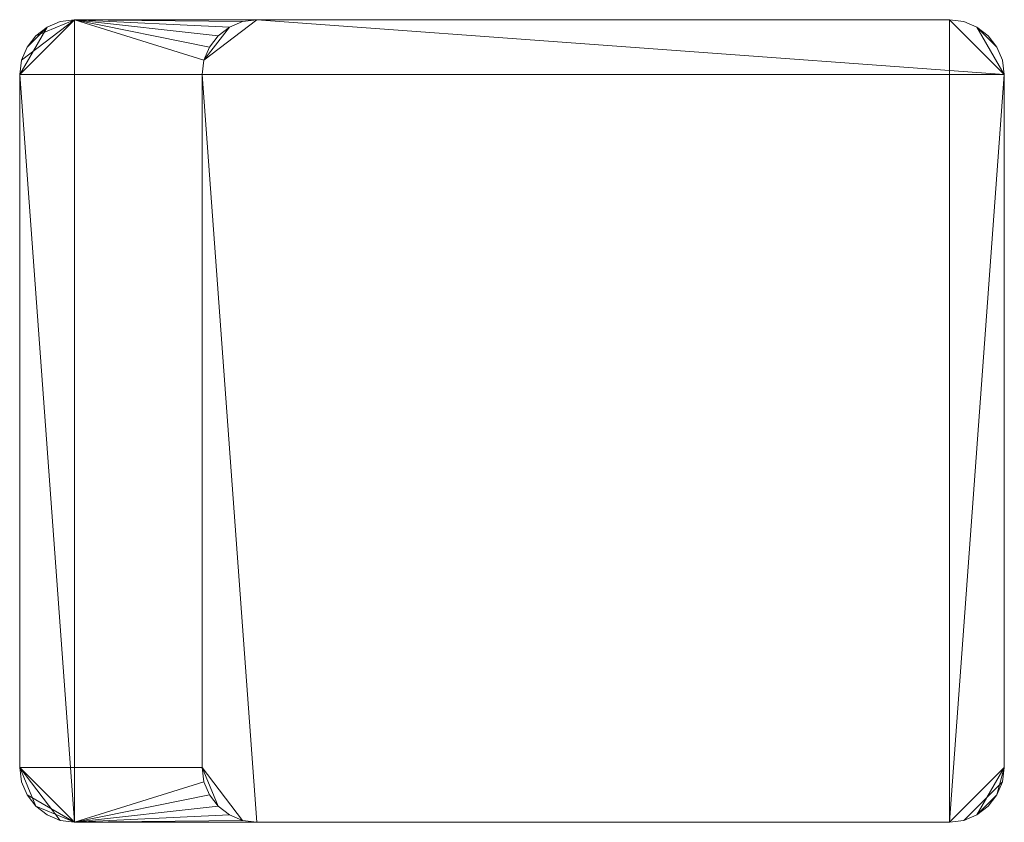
# Model space of a CAD drawing. Header units: millimetres. Extents: x -15489 to 15034, y -13406 to 13375.
# Tile 4 of 10: x -620 to -566, y -2812 to -2768. Entities that reach past the tile are written whole.
import ezdxf

# ---------------------------------------------------------------- set-up
doc = ezdxf.new("R2010")
doc.units = ezdxf.units.MM
doc.layers.add('P-SANR-FIXT', color=6, linetype='Continuous', lineweight=9)

# ---------------------------------------------------------------- blocks, each defined once
blk = doc.blocks.new('FFAS1303-101GL0BT0_REVIT - Acacia E 8 inch basin mixer-363493-_3D_')
at = {"layer": 'P-SANR-FIXT'}
mesh = blk.add_polyface(dxfattribs=at)
corners = [(-81, 22, 36), (-129, 22, 36), (-129.776, 21.898, 36), (-130.5, 21.598, 36), (-131.121, 21.121, 36), (-131.598, 20.5, 36), (-131.898, 19.776, 36), (-132, 19, 36), (-132, -19, 36), (-131.898, -19.776, 36), (-131.598, -20.5, 36), (-131.121, -21.121, 36), (-130.5, -21.598, 36), (-129.776, -21.898, 36), (-129, -22, 36), (-81, -22, 36), (-80.224, -21.898, 36), (-79.5, -21.598, 36), (-78.879, -21.121, 36), (-78.402, -20.5, 36), (-78.102, -19.776, 36), (-78, -19, 36), (-78, 19, 36), (-78.102, 19.776, 36), (-78.402, 20.5, 36), (-78.879, 21.121, 36), (-79.5, 21.598, 36), (-80.224, 21.898, 36)]
mesh.append_faces([[corners[k] for k in face] for face in [(26, 24, 25)]], dxfattribs={"vtx0": -1})
mesh.append_faces([[corners[k] for k in face] for face in [(0, 22, 26, 27)]], dxfattribs={"vtx0": -1, "vtx1": -1})
mesh.append_faces([[corners[k] for k in face] for face in [(14, 1, 7)]], dxfattribs={"vtx0": -1, "vtx1": -1, "vtx2": -1})
mesh.append_faces([[corners[k] for k in face] for face in [(1, 14, 15, 0), (8, 13, 14, 7)]], dxfattribs={"vtx0": -1, "vtx2": -1})
mesh.append_faces([[corners[k] for k in face] for face in [(15, 21, 22, 0)]], dxfattribs={"vtx0": -1, "vtx2": -1, "vtx3": -1})
mesh.append_faces([[corners[k] for k in face] for face in [(26, 22, 23, 24), (3, 5, 6, 7)]], dxfattribs={"vtx0": -1, "vtx3": -1})
mesh.append_faces([[corners[k] for k in face] for face in [(18, 19, 17), (4, 5, 3)]], dxfattribs={"vtx1": -1})
mesh.append_faces([[corners[k] for k in face] for face in [(15, 16, 20, 21), (16, 17, 19, 20)]], dxfattribs={"vtx1": -1, "vtx3": -1})
mesh.append_faces([[corners[k] for k in face] for face in [(9, 10, 11, 8)]], dxfattribs={"vtx2": -1})
mesh.append_faces([[corners[k] for k in face] for face in [(11, 12, 13, 8), (1, 2, 3, 7)]], dxfattribs={"vtx2": -1, "vtx3": -1})
mesh = blk.add_polyface(dxfattribs=at)
corners = [(-129, -22, 31), (-129.776, -21.898, 31), (-130.5, -21.598, 31), (-131.121, -21.121, 31), (-131.598, -20.5, 31), (-131.898, -19.776, 31), (-132, -19, 31), (-132, 19, 31), (-131.898, 19.776, 31), (-131.598, 20.5, 31), (-131.121, 21.121, 31), (-130.5, 21.598, 31), (-129.776, 21.898, 31), (-129, 22, 31), (-119, 22, 31), (-119.776, 21.898, 31), (-120.5, 21.598, 31), (-121.121, 21.121, 31), (-121.598, 20.5, 31), (-121.898, 19.776, 31), (-122, 19, 31), (-122, -19, 31), (-121.898, -19.776, 31), (-121.598, -20.5, 31), (-121.121, -21.121, 31), (-120.5, -21.598, 31), (-119.776, -21.898, 31), (-119, -22, 31)]
mesh.append_faces([[corners[k] for k in face] for face in [(26, 0, 25)]], dxfattribs={"vtx0": -1, "vtx1": -1})
mesh.append_faces([[corners[k] for k in face] for face in [(13, 7, 8), (0, 3, 4)]], dxfattribs={"vtx0": -1, "vtx2": -1})
mesh.append_faces([[corners[k] for k in face] for face in [(13, 19, 20, 7)]], dxfattribs={"vtx0": -1, "vtx2": -1, "vtx3": -1})
mesh.append_faces([[corners[k] for k in face] for face in [(0, 4, 5, 6)]], dxfattribs={"vtx0": -1, "vtx3": -1})
mesh.append_faces([[corners[k] for k in face] for face in [(14, 15, 13)]], dxfattribs={"vtx1": -1})
mesh.append_faces([[corners[k] for k in face] for face in [(15, 16, 13), (17, 18, 13), (18, 19, 13), (16, 17, 13), (9, 10, 13, 8), (22, 23, 0), (24, 25, 0), (23, 24, 0)]], dxfattribs={"vtx1": -1, "vtx2": -1})
mesh.append_faces([[corners[k] for k in face] for face in [(21, 22, 0, 6)]], dxfattribs={"vtx1": -1, "vtx2": -1, "vtx3": -1})
mesh.append_faces([[corners[k] for k in face] for face in [(6, 7, 20, 21)]], dxfattribs={"vtx1": -1, "vtx3": -1})
mesh.append_faces([[corners[k] for k in face] for face in [(11, 12, 13, 10), (26, 27, 0)]], dxfattribs={"vtx2": -1})
mesh.append_faces([[corners[k] for k in face] for face in [(0, 1, 2, 3)]], dxfattribs={"vtx3": -1})
mesh = blk.add_polyface(dxfattribs=at)
corners = [(-132, 19, 36), (-131.898, 19.776, 36), (-131.598, 20.5, 36), (-131.121, 21.121, 36), (-130.5, 21.598, 36), (-129.776, 21.898, 36), (-129, 22, 36), (-129, 22, 31), (-129.776, 21.898, 31), (-130.5, 21.598, 31), (-131.121, 21.121, 31), (-131.598, 20.5, 31), (-131.898, 19.776, 31), (-132, 19, 31)]
mesh.append_faces([[corners[k] for k in face] for face in [(7, 8, 5, 6), (0, 1, 12, 13)]], dxfattribs={"vtx1": -1})
mesh.append_faces([[corners[k] for k in face] for face in [(8, 9, 4, 5), (3, 4, 9, 10), (10, 11, 2, 3), (11, 12, 1, 2)]], dxfattribs={"vtx1": -1, "vtx3": -1})
mesh = blk.add_polyface(dxfattribs=at)
corners = [(-129, 22, 31), (-129, 22, 36), (-81, 22, 36), (-81, 22, 31), (-81, 22), (-119, 22), (-119, 22, 31)]
mesh.append_faces([[corners[k] for k in face] for face in [(6, 3, 4, 5)]], dxfattribs={"vtx0": -1})
mesh.append_faces([[corners[k] for k in face] for face in [(3, 6, 2)]], dxfattribs={"vtx0": -1, "vtx1": -1})
mesh.append_faces([[corners[k] for k in face] for face in [(6, 0, 1, 2)]], dxfattribs={"vtx3": -1})
mesh = blk.add_polyface(dxfattribs=at)
corners = [(-81, 22), (-80.224, 21.898), (-79.5, 21.598), (-78.879, 21.121), (-78.402, 20.5), (-78.102, 19.776), (-78, 19), (-78, -19), (-78.102, -19.776), (-78.402, -20.5), (-78.879, -21.121), (-79.5, -21.598), (-80.224, -21.898), (-81, -22), (-119, -22), (-119.776, -21.898), (-120.5, -21.598), (-121.121, -21.121), (-121.598, -20.5), (-121.898, -19.776), (-122, -19), (-122, 19), (-121.898, 19.776), (-121.598, 20.5), (-121.121, 21.121), (-120.5, 21.598), (-119.776, 21.898), (-119, 22)]
mesh.append_faces([[corners[k] for k in face] for face in [(25, 22, 23, 24), (4, 2, 3)]], dxfattribs={"vtx0": -1})
mesh.append_faces([[corners[k] for k in face] for face in [(6, 2, 4, 5)]], dxfattribs={"vtx0": -1, "vtx1": -1})
mesh.append_faces([[corners[k] for k in face] for face in [(13, 6, 7), (6, 27, 0)]], dxfattribs={"vtx0": -1, "vtx2": -1})
mesh.append_faces([[corners[k] for k in face] for face in [(21, 22, 27, 6), (13, 14, 21, 6)]], dxfattribs={"vtx1": -1, "vtx2": -1, "vtx3": -1})
mesh.append_faces([[corners[k] for k in face] for face in [(14, 15, 20, 21)]], dxfattribs={"vtx1": -1, "vtx3": -1})
mesh.append_faces([[corners[k] for k in face] for face in [(7, 8, 9)]], dxfattribs={"vtx2": -1})
mesh.append_faces([[corners[k] for k in face] for face in [(25, 26, 27, 22), (15, 16, 17, 20), (0, 1, 2, 6), (11, 12, 13, 7), (9, 10, 11, 7)]], dxfattribs={"vtx2": -1, "vtx3": -1})
mesh.append_faces([[corners[k] for k in face] for face in [(17, 18, 19, 20)]], dxfattribs={"vtx3": -1})
mesh = blk.add_polyface(dxfattribs=at)
corners = [(-119, 22), (-119.776, 21.898), (-120.5, 21.598), (-121.121, 21.121), (-121.598, 20.5), (-121.898, 19.776), (-122, 19), (-122, 19, 31), (-121.898, 19.776, 31), (-121.598, 20.5, 31), (-121.121, 21.121, 31), (-120.5, 21.598, 31), (-119.776, 21.898, 31), (-119, 22, 31)]
mesh.append_faces([[corners[k] for k in face] for face in [(0, 1, 12, 13), (7, 8, 5, 6)]], dxfattribs={"vtx1": -1})
mesh.append_faces([[corners[k] for k in face] for face in [(1, 2, 11, 12), (10, 11, 2, 3), (3, 4, 9, 10), (4, 5, 8, 9)]], dxfattribs={"vtx1": -1, "vtx3": -1})
mesh = blk.add_polyface(dxfattribs=at)
corners = [(-81, 22, 36), (-80.224, 21.898, 36), (-79.5, 21.598, 36), (-78.879, 21.121, 36), (-78.402, 20.5, 36), (-78.102, 19.776, 36), (-78, 19, 36), (-78, 19, 31), (-78.102, 19.776, 31), (-78.402, 20.5, 31), (-78.879, 21.121, 31), (-79.5, 21.598, 31), (-80.224, 21.898, 31), (-81, 22, 31)]
mesh.append_faces([[corners[k] for k in face] for face in [(7, 8, 5, 6), (0, 1, 12, 13)]], dxfattribs={"vtx1": -1})
mesh.append_faces([[corners[k] for k in face] for face in [(8, 9, 4, 5), (3, 4, 9, 10), (10, 11, 2, 3), (11, 12, 1, 2)]], dxfattribs={"vtx1": -1, "vtx3": -1})
mesh = blk.add_polyface(dxfattribs=at)
corners = [(-78, 19), (-78.102, 19.776), (-78.402, 20.5), (-78.879, 21.121), (-79.5, 21.598), (-80.224, 21.898), (-81, 22), (-81, 22, 31), (-80.224, 21.898, 31), (-79.5, 21.598, 31), (-78.879, 21.121, 31), (-78.402, 20.5, 31), (-78.102, 19.776, 31), (-78, 19, 31)]
mesh.append_faces([[corners[k] for k in face] for face in [(0, 1, 12, 13), (7, 8, 5, 6)]], dxfattribs={"vtx1": -1})
mesh.append_faces([[corners[k] for k in face] for face in [(1, 2, 11, 12), (10, 11, 2, 3), (3, 4, 9, 10), (4, 5, 8, 9)]], dxfattribs={"vtx1": -1, "vtx3": -1})
mesh = blk.add_polyface(dxfattribs=at)
corners = [(-132, 19, 36), (-132, 19, 31), (-132, -19, 31), (-132, -19, 36)]
mesh.append_faces([[corners[k] for k in face] for face in [(0, 1, 2, 3)]])
mesh = blk.add_polyface(dxfattribs=at)
corners = [(-122, -19), (-122, -19, 31), (-122, 19, 31), (-122, 19)]
mesh.append_faces([[corners[k] for k in face] for face in [(0, 1, 2, 3)]])
mesh = blk.add_polyface(dxfattribs=at)
corners = [(-78, 19, 36), (-78, -19, 36), (-78, -19, 31), (-78, -19), (-78, 19), (-78, 19, 31)]
mesh.append_faces([[corners[k] for k in face] for face in [(5, 0, 1, 2), (2, 3, 4, 5)]], dxfattribs={"vtx3": -1})
mesh = blk.add_polyface(dxfattribs=at)
corners = [(-129, -22, 36), (-129.776, -21.898, 36), (-130.5, -21.598, 36), (-131.121, -21.121, 36), (-131.598, -20.5, 36), (-131.898, -19.776, 36), (-132, -19, 36), (-132, -19, 31), (-131.898, -19.776, 31), (-131.598, -20.5, 31), (-131.121, -21.121, 31), (-130.5, -21.598, 31), (-129.776, -21.898, 31), (-129, -22, 31)]
mesh.append_faces([[corners[k] for k in face] for face in [(7, 8, 5, 6), (0, 1, 12, 13)]], dxfattribs={"vtx1": -1})
mesh.append_faces([[corners[k] for k in face] for face in [(8, 9, 4, 5), (3, 4, 9, 10), (10, 11, 2, 3), (11, 12, 1, 2)]], dxfattribs={"vtx1": -1, "vtx3": -1})
mesh = blk.add_polyface(dxfattribs=at)
corners = [(-122, -19), (-121.898, -19.776), (-121.598, -20.5), (-121.121, -21.121), (-120.5, -21.598), (-119.776, -21.898), (-119, -22), (-119, -22, 31), (-119.776, -21.898, 31), (-120.5, -21.598, 31), (-121.121, -21.121, 31), (-121.598, -20.5, 31), (-121.898, -19.776, 31), (-122, -19, 31)]
mesh.append_faces([[corners[k] for k in face] for face in [(0, 1, 12, 13), (7, 8, 5, 6)]], dxfattribs={"vtx1": -1})
mesh.append_faces([[corners[k] for k in face] for face in [(1, 2, 11, 12), (10, 11, 2, 3), (3, 4, 9, 10), (4, 5, 8, 9)]], dxfattribs={"vtx1": -1, "vtx3": -1})
mesh = blk.add_polyface(dxfattribs=at)
corners = [(-78, -19, 36), (-78.102, -19.776, 36), (-78.402, -20.5, 36), (-78.879, -21.121, 36), (-79.5, -21.598, 36), (-80.224, -21.898, 36), (-81, -22, 36), (-81, -22, 31), (-80.224, -21.898, 31), (-79.5, -21.598, 31), (-78.879, -21.121, 31), (-78.402, -20.5, 31), (-78.102, -19.776, 31), (-78, -19, 31)]
mesh.append_faces([[corners[k] for k in face] for face in [(7, 8, 5, 6), (0, 1, 12, 13)]], dxfattribs={"vtx1": -1})
mesh.append_faces([[corners[k] for k in face] for face in [(8, 9, 4, 5), (3, 4, 9, 10), (10, 11, 2, 3), (11, 12, 1, 2)]], dxfattribs={"vtx1": -1, "vtx3": -1})
mesh = blk.add_polyface(dxfattribs=at)
corners = [(-81, -22), (-80.224, -21.898), (-79.5, -21.598), (-78.879, -21.121), (-78.402, -20.5), (-78.102, -19.776), (-78, -19), (-78, -19, 31), (-78.102, -19.776, 31), (-78.402, -20.5, 31), (-78.879, -21.121, 31), (-79.5, -21.598, 31), (-80.224, -21.898, 31), (-81, -22, 31)]
mesh.append_faces([[corners[k] for k in face] for face in [(0, 1, 12, 13), (7, 8, 5, 6)]], dxfattribs={"vtx1": -1})
mesh.append_faces([[corners[k] for k in face] for face in [(1, 2, 11, 12), (10, 11, 2, 3), (3, 4, 9, 10), (4, 5, 8, 9)]], dxfattribs={"vtx1": -1, "vtx3": -1})
mesh = blk.add_polyface(dxfattribs=at)
corners = [(-129, -22, 36), (-129, -22, 31), (-119, -22, 31), (-119, -22), (-81, -22), (-81, -22, 31), (-81, -22, 36)]
mesh.append_faces([[corners[k] for k in face] for face in [(2, 5, 6, 0)]], dxfattribs={"vtx0": -1, "vtx3": -1})
mesh.append_faces([[corners[k] for k in face] for face in [(4, 5, 2, 3), (1, 2, 0)]], dxfattribs={"vtx1": -1})

msp = doc.modelspace()

# ---------------------------------------------------------------- block references
at = {"layer": 'P-SANR-FIXT'}
msp.add_blockref('FFAS1303-101GL0BT0_REVIT - Acacia E 8 inch basin mixer-363493-_3D_', (-487.869, -2790.122), dxfattribs=at)

doc.saveas('drawing.dxf')
